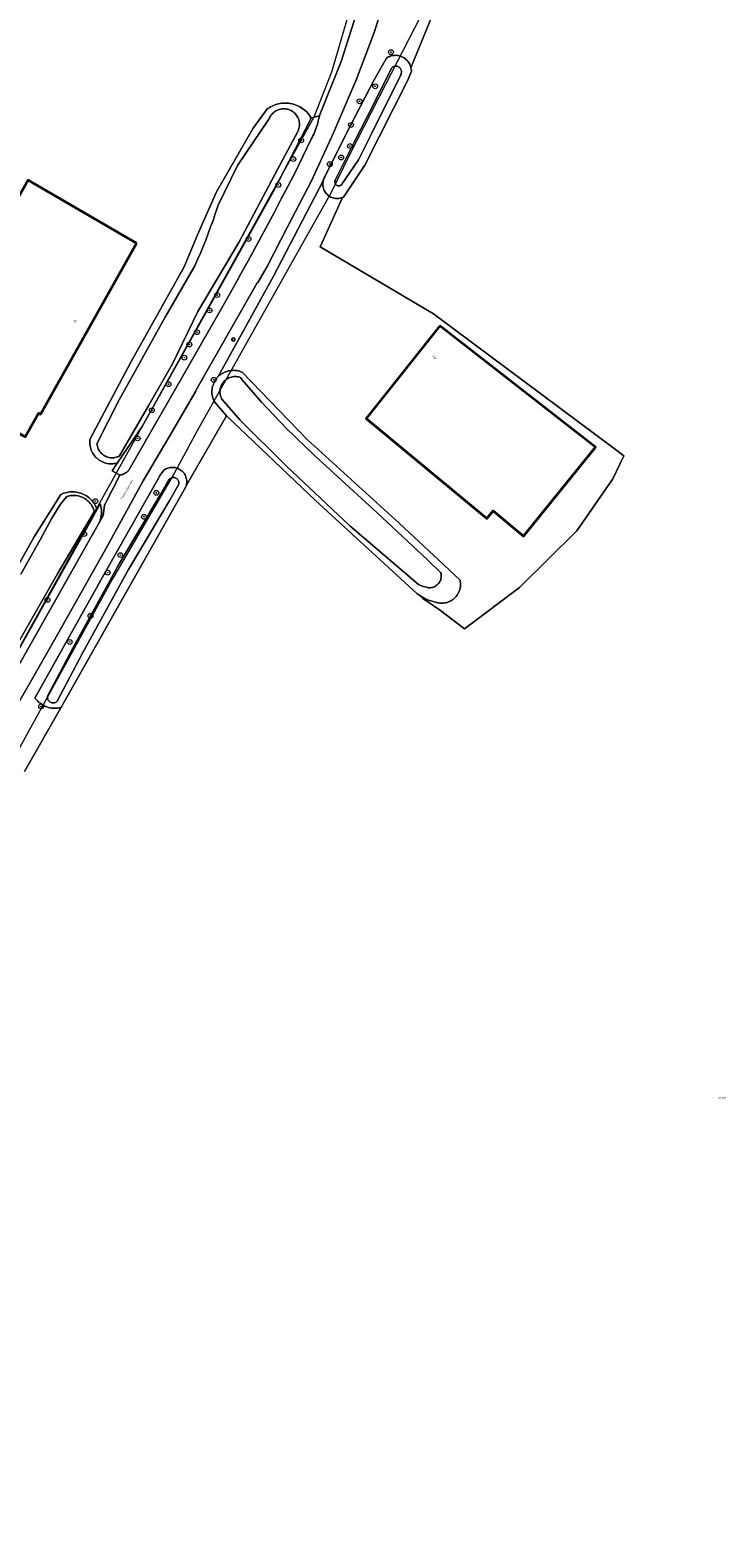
# Model space of a CAD drawing. Header units: metres. Extents: x 250001 to 257773, y 598992 to 609118.
# Tile 228 of 256: x 252258 to 252373, y 602969 to 603218. Entities that reach past the tile are written whole.
import ezdxf
from ezdxf.enums import TextEntityAlignment as Align
from ezdxf.lldxf.tags import DXFTag

# ---------------------------------------------------------------- set-up
doc = ezdxf.new("R2010")
doc.units = ezdxf.units.M
for name, color, linetype, lineweight in [('B-WE-GR-BOOM-S', 252, 'Continuous', 25), ('B-WE-GR-BOUWLAND-GV', 252, 'Continuous', 13), ('B-WE-GR-GROENVOORZIENING-GV', 252, 'Continuous', 18), ('B-WE-KG-GRENS_PERCEEL-G', 150, 'KG-PERCEEL', 18), ('B-WE-KG-GRENS_PERCEEL-S', 150, 'Continuous', 25), ('B-WE-OG-BEBOUWING-GV', 1, 'Continuous', 35), ('B-WE-OG-BEBOUWING-T18', 7, 'Continuous', 18), ('B-WE-OG-TERREIN_ERF-GV', 7, 'Continuous', 18), ('B-WE-OG-TOPOGRAFIE-T18', 2, 'Continuous', 18), ('B-WE-OG-WATER-GV', 252, 'Continuous', 18), ('B-WE-OG-WATER_SLOOT-GV', 252, 'Continuous', 18), ('B-WE-VH-VERHARDING_GESLOTEN-GV', 252, 'Continuous', 18), ('B-WE-VW-VERKEERSTEKEN_BORD-S', 252, 'Continuous', 25), ('B-WE-VW-VERKEERSTEKEN_DRAAGCONSTRUCTIE-S', 252, 'Continuous', 25), ('X-XX-AL-REFERENTIE-G', 7, 'Continuous', 18)]:
    doc.layers.add(name, color=color, linetype=linetype, lineweight=lineweight)
doc.styles.add('NLCS-ISO', font='NLCS-ISO.ttf')
doc.styles.add('NLCS-ISO-ANNOTATIEF-T18', font='NLCS-ISO.ttf', dxfattribs={"height": 1.8})
doc.styles.get("Standard").update_dxf_attribs({"font": 'NLCS-ISO.ttf'})
tags = doc.linetypes.add('KG-PERCEEL', pattern='A,5.5,-2,["P",Standard,S=1.8,R=0,X=-0.5,Y=-0.9],-2,5.5,-2,[5,NLCS.SHX,S=0.75,R=0,X=0,Y=0],-2', length=19).pattern_tags.tags
tags[6] = DXFTag(74, 10)

# ---------------------------------------------------------------- blocks, each defined once
blk = doc.blocks.new('SKG-PERCEELNUMMER-SO')
at = {"style": 'NLCS-ISO', "oblique": 10, "flags": 1}
blk.add_attdef('GEMEENTECODE', text='', height=1.8, dxfattribs=at).set_placement((0, 2.6), align=Align.MIDDLE_CENTER)
at = {"style": 'NLCS-ISO', "oblique": 10}
blk.add_attdef('SECTIE', text='', height=1.8, dxfattribs=at).set_placement((-0.5, 0), align=Align.MIDDLE_RIGHT)
blk.add_attdef('PERCEELNUMMER', text='', height=1.8, dxfattribs=at).set_placement((0.5, 0), align=Align.MIDDLE_LEFT)
blk = doc.blocks.new('BS2021-132-Xref-KAD-20210617')
at = {"layer": 'B-WE-KG-GRENS_PERCEEL-G', "flags": 128}
for points in [[(252337.227, 603274.943), (252332.045, 603260.749), (252329.126, 603252.789), (252322.466, 603230.387), (252323.4, 603221.618), (252316.671, 603208.5), (252310.703, 603196.812), (252307.625, 603190.562), (252285.359, 603151.062), (252281.609, 603144.062), (252271.296, 603126.5), (252256.218, 603099.062), (252253.546, 603094.625), (252250.218, 603089), (252228.75, 603051.375), (252223.046, 603041.25), (252216.156, 603028.937), (252203.484, 603006.125), (252190.562, 602983.125), (252188.078, 602978.312), (252185.515, 602972.687), (252183.453, 602968.25), (252180.796, 602961.5), (252179.781, 602956.375), (252177.406, 602940.687), (252169.093, 602871), (252168.796, 602865.937), (252168.671, 602863.687), (252168.734, 602861.937), (252170.765, 602850.812), (252171.205, 602849.482), (252172.234, 602846.25), (252175.486, 602836.584)], [(252315.558, 603243.759), (252315.246, 603238.606), (252313.953, 603231.946), (252307.697, 603210.564), (252304.734, 603203.062), (252252.747, 603109.473), (252251.605, 603110.186), (252245.375, 603099.431), (252219.73, 603054.072), (252189.171, 603000), (252186.703, 602995.562), (252181.25, 602985.625), (252177.031, 602978.25), (252175.296, 602974.875), (252172.5, 602968.062), (252170.734, 602959.187), (252166.015, 602925.437), (252159.265, 602870.687), (252158.593, 602864.687), (252158.578, 602861.312), (252158.687, 602859.187), (252159.14, 602856.874), (252163.937, 602837.937), (252164.906, 602835.437), (252167, 602828.812), (252168.25, 602819.812), (252168.234, 602813.625), (252166.359, 602805.437), (252161.2, 602789.788)]]:
    blk.add_lwpolyline(points, dxfattribs=at)
at = {"layer": 'B-WE-KG-GRENS_PERCEEL-S', "xscale": 0.2, "yscale": 0.2, "zscale": 0.2}
blk.add_blockref('SKG-PERCEELNUMMER-SO', (252372.413, 603040.364), dxfattribs=at).add_auto_attribs({'PERCEELNUMMER': '87', 'SECTIE': 'M'})
blk = doc.blocks.new('SIE-WEG_VERKEERSBORD-SO')
at = {"color": 0, "linetype": 'ByBlock', "lineweight": 18}
blk.add_lwpolyline([(-1.125, -1.125), (1.125, -1.125), (1.125, 1.125), (-1.125, 1.125)], close=True, dxfattribs=at)
at = {"color": 0, "linetype": 'ByBlock', "lineweight": 18, "style": 'NLCS-ISO'}
blk.add_text('vb', height=1.5, dxfattribs=at).set_placement((0, 0), align=Align.MIDDLE_CENTER)
blk = doc.blocks.new('SIE-WEG_PAAL_VERKEERSBORD-SO')
at = {"color": 0, "linetype": 'ByBlock', "lineweight": 18}
blk.add_circle((0, 0), 1.5, dxfattribs=at)
at = {"color": 0, "linetype": 'ByBlock', "lineweight": 18, "style": 'NLCS-ISO'}
blk.add_text('vb', height=1.5, dxfattribs=at).set_placement((0, 0.1), align=Align.MIDDLE_CENTER)
blk = doc.blocks.new('SGR-BOOM_01-SO')
at = {"linetype": 'ByBlock', "lineweight": 18}
h = blk.add_hatch(color=0, dxfattribs=at)
h.dxf.hatch_style = 1
edge = h.paths.add_edge_path()
edge.add_arc((0, 0), 0.25, 0, 360)
at = {"color": 0, "linetype": 'ByBlock', "lineweight": 18}
for radius in [2, 0.25]:
    blk.add_circle((0, 0), radius, dxfattribs=at)
blk = doc.blocks.new('BS2021-132-Xref-BGT-GRIJS-20210617-aangepast')
at = {"layer": 'B-WE-GR-BOUWLAND-GV', "flags": 128}
blk.add_lwpolyline([(252324.855, 603220.978), (252320.882, 603211.28), (252320.885, 603211.269), (252320.923, 603211.067), (252320.946, 603210.861), (252320.953, 603210.691), (252320.374, 603209.233), (252313.226, 603195.102), (252311.801, 603192.973), (252309.683, 603189.808), (252309.501, 603189.732), (252305.827, 603181.556), (252324.613, 603170.444), (252354.828, 603147.945), (252356.23, 603146.896), (252354.378, 603143.059), (252348.425, 603134.46), (252338.9, 603125.068), (252329.772, 603118.188), (252325.781, 603121.23), (252322.845, 603123.259), (252322.2, 603123.847), (252321.879, 603124.048), (252305.046, 603139.472), (252290.278, 603153.531), (252283.591, 603142.038), (252283.537, 603141.85), (252283.502, 603141.753), (252272.313, 603122.027), (252262.715, 603105.128), (252256.705, 603094.537)], dxfattribs=at)
at = {"layer": 'B-WE-GR-GROENVOORZIENING-GV', "flags": 128}
for points in [[(252256.705, 603094.537), (252262.715, 603105.128), (252262.463, 603105.078), (252262.209, 603105.044), (252261.953, 603105.025), (252261.697, 603105.023), (252261.441, 603105.037), (252261.186, 603105.066), (252260.933, 603105.111), (252260.684, 603105.173), (252260.439, 603105.249), (252260.199, 603105.341), (252259.964, 603105.464), (252259.738, 603105.568), (252259.519, 603105.702), (252259.308, 603105.85), (252259.107, 603106.011), (252258.916, 603106.184), (252258.737, 603106.369), (252258.568, 603106.564), (252258.452, 603106.716), (252270.17, 603127.666), (252279.238, 603143.713), (252279.822, 603144.513), (252279.984, 603144.624), (252280.153, 603144.721), (252280.33, 603144.804), (252280.514, 603144.873), (252280.702, 603144.927), (252280.894, 603144.964), (252281.089, 603144.986), (252281.284, 603144.993), (252281.48, 603144.983), (252281.674, 603144.957), (252281.865, 603144.916), (252282.052, 603144.859), (252282.234, 603144.787), (252282.41, 603144.7), (252282.578, 603144.599), (252282.737, 603144.485), (252282.886, 603144.359), (252283.024, 603144.22), (252283.151, 603144.071), (252283.217, 603143.979), (252283.265, 603143.912), (252283.365, 603143.745), (252283.452, 603143.569), (252283.524, 603143.387), (252283.581, 603143.2), (252283.622, 603143.009), (252283.648, 603142.815), (252283.657, 603142.62), (252283.651, 603142.424), (252283.629, 603142.23), (252283.591, 603142.038), (252290.278, 603153.531), (252288.239, 603155.851), (252288.135, 603156.066), (252288.046, 603156.288), (252287.972, 603156.515), (252287.913, 603156.747), (252287.87, 603156.982), (252287.865, 603157.021), (252287.843, 603157.219), (252287.831, 603157.458), (252287.835, 603157.697), (252287.855, 603157.935), (252287.891, 603158.171), (252287.943, 603158.405), (252288.01, 603158.634), (252288.093, 603158.858), (252288.19, 603159.076), (252288.301, 603159.288), (252288.426, 603159.491), (252288.565, 603159.685), (252288.716, 603159.87), (252288.879, 603160.044), (252294.74, 603170.67), (252298.052, 603176.709), (252306.308, 603192.528), (252306.33, 603192.624), (252306.39, 603192.81), (252306.465, 603192.99), (252306.555, 603193.164), (252306.568, 603193.187), (252309.695, 603199.432), (252310.915, 603201.789), (252314.79, 603209.279), (252316.804, 603212.881), (252316.979, 603212.99), (252317.163, 603213.085), (252317.353, 603213.165), (252317.548, 603213.23), (252317.748, 603213.28), (252317.952, 603213.314), (252318.157, 603213.333), (252318.363, 603213.335), (252318.569, 603213.321), (252318.773, 603213.292), (252318.975, 603213.247), (252319.172, 603213.186), (252319.364, 603213.11), (252319.549, 603213.02), (252319.727, 603212.915), (252319.896, 603212.797), (252320.056, 603212.667), (252320.205, 603212.524), (252320.342, 603212.37), (252320.467, 603212.206), (252320.579, 603212.033), (252320.678, 603211.851), (252320.762, 603211.663), (252320.831, 603211.468), (252320.882, 603211.28), (252324.855, 603220.978)], [(252317.01, 603224.162), (252314.784, 603217.142), (252311.864, 603209.359), (252307.992, 603200.485), (252304.382, 603192.508), (252300.391, 603184.865), (252296.999, 603178.314), (252295.434, 603175.672), (252295.347, 603175.577), (252294.64, 603174.352), (252285.162, 603157.722), (252285.151, 603157.637), (252280.735, 603150.071), (252276.395, 603142.748), (252269.949, 603130.992), (252260.979, 603115.091), (252253.037, 603101.265)], [(252249.203, 603100.642), (252269.171, 603135.92), (252269.263, 603136.169), (252269.339, 603136.424), (252269.4, 603136.682), (252269.446, 603136.944), (252269.476, 603137.209), (252269.49, 603137.474), (252269.487, 603137.74), (252269.469, 603138.005), (252269.435, 603138.269), (252269.385, 603138.53), (252269.319, 603138.788), (252269.28, 603138.917), (252268.76, 603138.046), (252267.718, 603136.095), (252253.976, 603111.6)]]:
    blk.add_lwpolyline(points, dxfattribs=at)
blk.add_lwpolyline([(252305.623, 603203.016), (252305.672, 603203.279), (252304.214, 603202.919), (252304.235, 603202.812), (252298.016, 603190.696), (252286.579, 603170.245), (252276.227, 603151.794), (252272.111, 603145.703), (252271.287, 603144.389), (252272.559, 603143.703), (252272.651, 603143.726), (252272.815, 603143.773), (252272.977, 603143.827), (252273.136, 603143.889), (252273.293, 603143.959), (252273.445, 603144.035), (252273.594, 603144.119), (252273.642, 603144.153), (252273.745, 603144.234), (252273.843, 603144.32), (252273.935, 603144.412), (252274.021, 603144.509), (252274.101, 603144.612), (252280.658, 603156.072), (252290.317, 603172.91), (252290.42, 603173.092), (252291.561, 603175.132), (252292.696, 603177.176), (252293.823, 603179.224), (252294.943, 603181.275), (252296.057, 603183.33), (252297.163, 603185.389), (252298.262, 603187.452), (252299.355, 603189.519), (252300.44, 603191.589), (252301.518, 603193.663), (252304.337, 603199.425), (252304.471, 603199.682), (252304.613, 603199.971), (252304.748, 603200.263), (252304.875, 603200.558), (252304.995, 603200.857), (252305.108, 603201.158), (252305.213, 603201.462), (252305.31, 603201.769), (252305.4, 603202.077), (252305.482, 603202.388), (252305.556, 603202.701)], close=True, dxfattribs=at)
at = {"layer": 'B-WE-OG-BEBOUWING-GV', "flags": 128}
for points in [[(252275.285, 603182.188), (252257.334, 603192.642), (252236.642, 603155.989), (252243.13, 603152.358), (252240.549, 603147.746), (252239.541, 603148.31), (252235.39, 603140.893), (252236.407, 603140.324), (252235.941, 603139.491), (252239.396, 603137.557), (252239.862, 603138.39), (252245.079, 603135.471), (252249.176, 603142.792), (252248.168, 603143.356), (252251.48, 603149.275), (252254.364, 603147.66), (252255.974, 603150.536), (252256.824, 603150.06), (252259.022, 603153.988), (252259.373, 603153.792)], [(252325.664, 603168.443), (252313.46, 603153.07), (252333.479, 603136.482), (252334.547, 603137.771), (252339.58, 603133.6), (252351.543, 603148.358)]]:
    blk.add_lwpolyline(points, close=True, dxfattribs=at)
at = {"layer": 'B-WE-OG-TERREIN_ERF-GV', "flags": 128}
blk.add_lwpolyline([(252252.002, 603122.304), (252258.331, 603133.484), (252262.718, 603140.484), (252262.958, 603140.593), (252263.205, 603140.688), (252263.457, 603140.768), (252263.713, 603140.832), (252263.973, 603140.881), (252264.235, 603140.914), (252264.764, 603140.933), (252265.027, 603140.918), (252265.29, 603140.887), (252265.55, 603140.84), (252265.807, 603140.778), (252266.06, 603140.701), (252266.307, 603140.608), (252266.549, 603140.5), (252266.783, 603140.378), (252267.01, 603140.242), (252267.228, 603140.093), (252267.436, 603139.93), (252267.635, 603139.756), (252267.822, 603139.569), (252267.998, 603139.372), (252268.161, 603139.165), (252268.312, 603138.947), (252268.449, 603138.722), (252268.573, 603138.488), (252268.682, 603138.247), (252268.76, 603138.046), (252269.28, 603138.917), (252269.319, 603138.788), (252269.385, 603138.53), (252269.435, 603138.269), (252269.469, 603138.005), (252269.487, 603137.74), (252269.49, 603137.474), (252269.476, 603137.209), (252269.446, 603136.944), (252269.4, 603136.682), (252269.339, 603136.424), (252269.263, 603136.169), (252269.171, 603135.92), (252269.792, 603137.017), (252269.983, 603138.738), (252272.559, 603143.703), (252271.287, 603144.389), (252272.111, 603145.703), (252271.878, 603145.647), (252271.641, 603145.606), (252271.403, 603145.581), (252271.163, 603145.572), (252270.924, 603145.579), (252270.685, 603145.602), (252270.448, 603145.641), (252270.214, 603145.695), (252269.985, 603145.765), (252269.76, 603145.85), (252269.542, 603145.95), (252269.331, 603146.064), (252269.127, 603146.192), (252268.933, 603146.333), (252268.749, 603146.487), (252268.575, 603146.652), (252268.412, 603146.829), (252268.262, 603147.016), (252268.124, 603147.213), (252268, 603147.418), (252267.889, 603147.632), (252267.793, 603147.852), (252267.712, 603148.078), (252267.646, 603148.308), (252267.596, 603148.543), (252267.562, 603148.78), (252267.543, 603149.019), (252267.54, 603149.259), (252267.553, 603149.499), (252267.563, 603149.596), (252274.387, 603162.456), (252283.202, 603178.271), (252285.414, 603183.587), (252288.575, 603190.674), (252294.678, 603201.264), (252297.076, 603204.491), (252297.313, 603204.648), (252297.558, 603204.792), (252297.81, 603204.922), (252298.069, 603205.037), (252298.334, 603205.138), (252298.605, 603205.223), (252298.88, 603205.294), (252299.158, 603205.349), (252299.439, 603205.388), (252300.005, 603205.42), (252300.288, 603205.411), (252300.571, 603205.387), (252300.851, 603205.348), (252301.129, 603205.292), (252301.402, 603205.221), (252301.672, 603205.135), (252301.936, 603205.034), (252302.193, 603204.918), (252302.444, 603204.788), (252302.687, 603204.644), (252302.921, 603204.487), (252303.146, 603204.317), (252303.361, 603204.134), (252303.564, 603203.94), (252303.757, 603203.734), (252303.937, 603203.518), (252304.105, 603203.292), (252304.176, 603203.115), (252304.214, 603202.919), (252305.672, 603203.279), (252305.716, 603203.371), (252309.304, 603212.287), (252311.843, 603220.262)], dxfattribs=at)
for points in [[(252259.373, 603153.792), (252259.022, 603153.988), (252256.824, 603150.06), (252255.974, 603150.536), (252254.364, 603147.66), (252251.48, 603149.275), (252248.168, 603143.356), (252249.176, 603142.792), (252245.079, 603135.471), (252239.862, 603138.39), (252239.396, 603137.557), (252235.941, 603139.491), (252236.407, 603140.324), (252235.39, 603140.893), (252239.541, 603148.31), (252240.549, 603147.746), (252243.13, 603152.358), (252236.642, 603155.989), (252257.334, 603192.642), (252275.285, 603182.188)], [(252308.341, 603189.602), (252308.148, 603189.635), (252307.957, 603189.684), (252307.772, 603189.749), (252307.592, 603189.828), (252307.419, 603189.921), (252307.255, 603190.028), (252307.1, 603190.148), (252306.955, 603190.28), (252306.821, 603190.424), (252306.7, 603190.577), (252306.591, 603190.74), (252306.496, 603190.911), (252306.416, 603191.09), (252306.35, 603191.274), (252306.3, 603191.463), (252306.265, 603191.655), (252306.246, 603191.85), (252306.243, 603192.045), (252306.256, 603192.24), (252306.285, 603192.433), (252306.308, 603192.528), (252298.052, 603176.709), (252294.74, 603170.67), (252288.879, 603160.044), (252289.053, 603160.207), (252289.238, 603160.358), (252289.433, 603160.496), (252289.636, 603160.621), (252289.847, 603160.732), (252290.065, 603160.828), (252290.289, 603160.909), (252290.518, 603160.976), (252290.751, 603161.027), (252290.986, 603161.062), (252291.224, 603161.081), (252291.462, 603161.084), (252291.7, 603161.071), (252291.936, 603161.042), (252292.17, 603160.998), (252292.401, 603160.938), (252292.627, 603160.862), (252292.847, 603160.772), (252292.873, 603160.76), (252303.657, 603149.6), (252318.859, 603135.782), (252326.401, 603128.755), (252329.035, 603126.281), (252329.076, 603126.061), (252329.102, 603125.839), (252329.112, 603125.615), (252329.083, 603125.169), (252329.045, 603124.949), (252328.992, 603124.732), (252328.922, 603124.519), (252328.74, 603124.111), (252328.627, 603123.918), (252328.501, 603123.733), (252328.362, 603123.558), (252328.211, 603123.393), (252328.049, 603123.24), (252327.876, 603123.098), (252327.693, 603122.97), (252327.501, 603122.855), (252327.302, 603122.753), (252327.097, 603122.666), (252326.885, 603122.595), (252326.669, 603122.538), (252326.45, 603122.497), (252326.228, 603122.472), (252326.005, 603122.463), (252325.781, 603122.47), (252325.559, 603122.493), (252325.339, 603122.532), (252325.123, 603122.586), (252323.625, 603122.991), (252323.461, 603123.057), (252322.2, 603123.847), (252322.845, 603123.259), (252325.781, 603121.23), (252329.772, 603118.188), (252338.9, 603125.068), (252348.425, 603134.46), (252354.378, 603143.059), (252356.23, 603146.896), (252354.828, 603147.945), (252324.613, 603170.444), (252305.827, 603181.556), (252309.501, 603189.732), (252309.315, 603189.671), (252309.124, 603189.626), (252308.929, 603189.596), (252308.733, 603189.582)], [(252325.664, 603168.443), (252351.543, 603148.358), (252339.58, 603133.6), (252334.547, 603137.771), (252333.479, 603136.482), (252313.46, 603153.07)]]:
    blk.add_lwpolyline(points, close=True, dxfattribs=at)
at = {"layer": 'B-WE-OG-WATER-GV', "flags": 128}
for points in [[(252300.014, 603204.457), (252299.811, 603204.469), (252299.607, 603204.464), (252299.404, 603204.444), (252299.203, 603204.408), (252299.006, 603204.357), (252298.814, 603204.29), (252298.627, 603204.208), (252298.447, 603204.112), (252298.276, 603204.002), (252298.113, 603203.878), (252297.961, 603203.743), (252297.819, 603203.596), (252297.69, 603203.438), (252297.574, 603203.271), (252297.471, 603203.095), (252297.382, 603202.912), (252297.307, 603202.722), (252292.105, 603195.085), (252288.807, 603188.36), (252288.745, 603188.163), (252288.386, 603187.057), (252288.011, 603185.957), (252287.622, 603184.861), (252287.217, 603183.772), (252286.798, 603182.687), (252286.363, 603181.609), (252285.914, 603180.537), (252285.45, 603179.471), (252284.972, 603178.411), (252280.044, 603169.913), (252272.45, 603156.188), (252268.745, 603148.918), (252268.746, 603148.9), (252268.77, 603148.7), (252268.809, 603148.503), (252268.864, 603148.31), (252268.935, 603148.121), (252269.02, 603147.939), (252269.119, 603147.764), (252269.232, 603147.598), (252269.358, 603147.441), (252269.495, 603147.294), (252269.644, 603147.159), (252269.804, 603147.036), (252269.972, 603146.927), (252270.149, 603146.831), (252270.332, 603146.749), (252270.522, 603146.682), (252270.716, 603146.631), (252270.914, 603146.595), (252271.114, 603146.575), (252271.315, 603146.571), (252271.516, 603146.583), (252271.715, 603146.611), (252271.912, 603146.654), (252272.104, 603146.713), (252272.291, 603146.787), (252272.471, 603146.876), (252277.354, 603155.284), (252281.287, 603162.146), (252285.488, 603170.825), (252292.316, 603182.278), (252298.281, 603193.593), (252302.078, 603200.69), (252302.146, 603200.836), (252302.22, 603201.026), (252302.279, 603201.221), (252302.322, 603201.42), (252302.349, 603201.622), (252302.361, 603201.826), (252302.356, 603202.03), (252302.336, 603202.233), (252302.3, 603202.433), (252302.248, 603202.63), (252302.181, 603202.823), (252302.098, 603203.009), (252302.002, 603203.189), (252301.892, 603203.36), (252301.768, 603203.523), (252301.633, 603203.675), (252301.485, 603203.816), (252301.328, 603203.945), (252301.16, 603204.061), (252300.984, 603204.164), (252300.801, 603204.253), (252300.611, 603204.327), (252300.416, 603204.386), (252300.216, 603204.429)], [(252291.871, 603160.04), (252291.671, 603160.047), (252291.47, 603160.038), (252291.271, 603160.013), (252291.075, 603159.972), (252290.883, 603159.916), (252290.696, 603159.845), (252290.514, 603159.759), (252290.341, 603159.658), (252290.176, 603159.545), (252290.02, 603159.418), (252289.875, 603159.28), (252289.742, 603159.13), (252289.621, 603158.97), (252289.513, 603158.801), (252289.419, 603158.624), (252289.339, 603158.44), (252289.275, 603158.251), (252289.225, 603158.056), (252289.192, 603157.859), (252289.174, 603157.659), (252289.172, 603157.459), (252289.186, 603157.259), (252289.216, 603157.06), (252289.261, 603156.865), (252289.322, 603156.674), (252289.398, 603156.489), (252289.489, 603156.31), (252292.514, 603152.794), (252300.157, 603145.229), (252310.725, 603135.282), (252322.153, 603125.569), (252322.746, 603125.301), (252323.701, 603125.036), (252323.738, 603125.032), (252323.915, 603125.019), (252324.092, 603125.023), (252324.268, 603125.043), (252324.442, 603125.078), (252324.611, 603125.129), (252324.775, 603125.195), (252324.933, 603125.276), (252325.083, 603125.371), (252325.223, 603125.478), (252325.354, 603125.598), (252325.472, 603125.729), (252325.579, 603125.871), (252325.672, 603126.021), (252325.752, 603126.179), (252325.817, 603126.344), (252325.867, 603126.514), (252325.901, 603126.688), (252325.919, 603126.864), (252325.922, 603127.041), (252325.908, 603127.217), (252325.879, 603127.392), (252325.812, 603127.547), (252323.707, 603129.618), (252315.29, 603137.449), (252304.816, 603146.988), (252300.24, 603151.445), (252296.073, 603155.815), (252292.865, 603159.512), (252292.593, 603159.876), (252292.46, 603159.924), (252292.267, 603159.978), (252292.07, 603160.017)]]:
    blk.add_lwpolyline(points, close=True, dxfattribs=at)
blk.add_lwpolyline([(252253.071, 603111.368), (252262.203, 603127.32), (252268.307, 603137.727), (252268.304, 603137.738), (252268.228, 603137.967), (252268.137, 603138.19), (252268.032, 603138.406), (252267.912, 603138.615), (252267.779, 603138.816), (252267.633, 603139.008), (252267.474, 603139.189), (252267.304, 603139.359), (252267.123, 603139.518), (252266.931, 603139.665), (252266.731, 603139.798), (252266.522, 603139.918), (252266.305, 603140.023), (252266.082, 603140.115), (252265.854, 603140.191), (252265.62, 603140.251), (252265.384, 603140.297), (252265.144, 603140.326), (252264.904, 603140.339), (252264.663, 603140.337), (252264.423, 603140.318), (252264.184, 603140.284), (252263.949, 603140.234), (252263.717, 603140.168), (252262.676, 603138.895), (252261.274, 603136.577), (252259.33, 603132.987), (252256.076, 603127.26)], dxfattribs=at)
at = {"layer": 'B-WE-OG-WATER_SLOOT-GV', "flags": 128}
for points in [[(252320.762, 603211.663), (252320.678, 603211.851), (252320.579, 603212.033), (252320.467, 603212.206), (252320.342, 603212.37), (252320.205, 603212.524), (252320.056, 603212.667), (252319.896, 603212.797), (252319.727, 603212.915), (252319.549, 603213.02), (252319.364, 603213.11), (252319.172, 603213.186), (252318.975, 603213.247), (252318.773, 603213.292), (252318.569, 603213.321), (252318.363, 603213.335), (252318.157, 603213.333), (252317.952, 603213.314), (252317.748, 603213.28), (252317.548, 603213.23), (252317.353, 603213.165), (252317.163, 603213.085), (252316.979, 603212.99), (252316.804, 603212.881), (252314.79, 603209.279), (252310.915, 603201.789), (252309.695, 603199.432), (252306.568, 603193.187), (252306.555, 603193.164), (252306.465, 603192.99), (252306.39, 603192.81), (252306.33, 603192.624), (252306.308, 603192.528), (252306.285, 603192.433), (252306.256, 603192.24), (252306.243, 603192.045), (252306.246, 603191.85), (252306.265, 603191.655), (252306.3, 603191.463), (252306.35, 603191.274), (252306.416, 603191.09), (252306.496, 603190.911), (252306.591, 603190.74), (252306.7, 603190.577), (252306.821, 603190.424), (252306.955, 603190.28), (252307.1, 603190.148), (252307.255, 603190.028), (252307.419, 603189.921), (252307.592, 603189.828), (252307.772, 603189.749), (252307.957, 603189.684), (252308.148, 603189.635), (252308.341, 603189.602), (252308.733, 603189.582), (252308.929, 603189.596), (252309.124, 603189.626), (252309.315, 603189.671), (252309.501, 603189.732), (252309.683, 603189.808), (252311.801, 603192.973), (252313.226, 603195.102), (252320.374, 603209.233), (252320.953, 603210.691), (252320.946, 603210.861), (252320.923, 603211.067), (252320.885, 603211.269), (252320.882, 603211.28), (252320.831, 603211.468)], [(252318.465, 603211.532), (252318.586, 603211.51), (252318.703, 603211.473), (252318.815, 603211.42), (252318.919, 603211.354), (252319.013, 603211.275), (252319.096, 603211.184), (252319.167, 603211.083), (252319.224, 603210.974), (252319.266, 603210.858), (252319.293, 603210.738), (252319.305, 603210.616), (252319.3, 603210.493), (252319.28, 603210.371), (252319.244, 603210.253), (252319.231, 603210.223), (252314.318, 603200.309), (252312.175, 603195.979), (252309.303, 603191.825), (252309.219, 603191.767), (252309.127, 603191.723), (252309.029, 603191.693), (252308.927, 603191.679), (252308.825, 603191.682), (252308.725, 603191.7), (252308.628, 603191.733), (252308.538, 603191.781), (252308.456, 603191.843), (252308.385, 603191.917), (252308.326, 603192), (252308.282, 603192.092), (252308.252, 603192.19), (252308.237, 603192.291), (252308.239, 603192.394), (252308.256, 603192.494), (252308.289, 603192.591), (252308.298, 603192.611), (252311.558, 603199.175), (252313.57, 603203.004), (252317.679, 603211.254), (252317.771, 603211.336), (252317.873, 603211.406), (252317.983, 603211.462), (252318.099, 603211.503), (252318.219, 603211.528), (252318.342, 603211.538)], [(252319.231, 603210.223), (252319.244, 603210.253), (252319.28, 603210.371), (252319.3, 603210.493), (252319.305, 603210.616), (252319.293, 603210.738), (252319.266, 603210.858), (252319.224, 603210.974), (252319.167, 603211.083), (252319.096, 603211.184), (252319.013, 603211.275), (252318.919, 603211.354), (252318.815, 603211.42), (252318.703, 603211.473), (252318.586, 603211.51), (252318.465, 603211.532), (252318.342, 603211.538), (252318.219, 603211.528), (252318.099, 603211.503), (252317.983, 603211.462), (252317.873, 603211.406), (252317.771, 603211.336), (252317.679, 603211.254), (252313.57, 603203.004), (252311.558, 603199.175), (252308.298, 603192.611), (252308.289, 603192.591), (252308.256, 603192.494), (252308.239, 603192.394), (252308.237, 603192.291), (252308.252, 603192.19), (252308.282, 603192.092), (252308.326, 603192), (252308.385, 603191.917), (252308.456, 603191.843), (252308.538, 603191.781), (252308.628, 603191.733), (252308.725, 603191.7), (252308.825, 603191.682), (252308.927, 603191.679), (252309.029, 603191.693), (252309.127, 603191.723), (252309.219, 603191.767), (252309.303, 603191.825), (252312.175, 603195.979), (252314.318, 603200.309)], [(252300.288, 603205.411), (252300.005, 603205.42), (252299.439, 603205.388), (252299.158, 603205.349), (252298.88, 603205.294), (252298.605, 603205.223), (252298.334, 603205.138), (252298.069, 603205.037), (252297.81, 603204.922), (252297.558, 603204.792), (252297.313, 603204.648), (252297.076, 603204.491), (252294.678, 603201.264), (252288.575, 603190.674), (252285.414, 603183.587), (252283.202, 603178.271), (252274.387, 603162.456), (252267.563, 603149.596), (252267.553, 603149.499), (252267.54, 603149.259), (252267.543, 603149.019), (252267.562, 603148.78), (252267.596, 603148.543), (252267.646, 603148.308), (252267.712, 603148.078), (252267.793, 603147.852), (252267.889, 603147.632), (252268, 603147.418), (252268.124, 603147.213), (252268.262, 603147.016), (252268.412, 603146.829), (252268.575, 603146.652), (252268.749, 603146.487), (252268.933, 603146.333), (252269.127, 603146.192), (252269.331, 603146.064), (252269.542, 603145.95), (252269.76, 603145.85), (252269.985, 603145.765), (252270.214, 603145.695), (252270.448, 603145.641), (252270.685, 603145.602), (252270.924, 603145.579), (252271.163, 603145.572), (252271.403, 603145.581), (252271.641, 603145.606), (252271.878, 603145.647), (252272.111, 603145.703), (252276.227, 603151.794), (252286.579, 603170.245), (252298.016, 603190.696), (252304.235, 603202.812), (252304.214, 603202.919), (252304.176, 603203.115), (252304.105, 603203.292), (252303.937, 603203.518), (252303.757, 603203.734), (252303.564, 603203.94), (252303.361, 603204.134), (252303.146, 603204.317), (252302.921, 603204.487), (252302.687, 603204.644), (252302.444, 603204.788), (252302.193, 603204.918), (252301.936, 603205.034), (252301.672, 603205.135), (252301.402, 603205.221), (252301.129, 603205.292), (252300.851, 603205.348), (252300.571, 603205.387)], [(252299.607, 603204.464), (252299.811, 603204.469), (252300.014, 603204.457), (252300.216, 603204.429), (252300.416, 603204.386), (252300.611, 603204.327), (252300.801, 603204.253), (252300.984, 603204.164), (252301.16, 603204.061), (252301.328, 603203.945), (252301.485, 603203.816), (252301.633, 603203.675), (252301.768, 603203.523), (252301.892, 603203.36), (252302.002, 603203.189), (252302.098, 603203.009), (252302.181, 603202.823), (252302.248, 603202.63), (252302.3, 603202.433), (252302.336, 603202.233), (252302.356, 603202.03), (252302.361, 603201.826), (252302.349, 603201.622), (252302.322, 603201.42), (252302.279, 603201.221), (252302.22, 603201.026), (252302.146, 603200.836), (252302.078, 603200.69), (252298.281, 603193.593), (252292.316, 603182.278), (252285.488, 603170.825), (252281.287, 603162.146), (252277.354, 603155.284), (252272.471, 603146.876), (252272.291, 603146.787), (252272.104, 603146.713), (252271.912, 603146.654), (252271.715, 603146.611), (252271.516, 603146.583), (252271.315, 603146.571), (252271.114, 603146.575), (252270.914, 603146.595), (252270.716, 603146.631), (252270.522, 603146.682), (252270.332, 603146.749), (252270.149, 603146.831), (252269.972, 603146.927), (252269.804, 603147.036), (252269.644, 603147.159), (252269.495, 603147.294), (252269.358, 603147.441), (252269.232, 603147.598), (252269.119, 603147.764), (252269.02, 603147.939), (252268.935, 603148.121), (252268.864, 603148.31), (252268.809, 603148.503), (252268.77, 603148.7), (252268.746, 603148.9), (252268.745, 603148.918), (252272.45, 603156.188), (252280.044, 603169.913), (252284.972, 603178.411), (252285.45, 603179.471), (252285.914, 603180.537), (252286.363, 603181.609), (252286.798, 603182.687), (252287.217, 603183.772), (252287.622, 603184.861), (252288.011, 603185.957), (252288.386, 603187.057), (252288.745, 603188.163), (252288.807, 603188.36), (252292.105, 603195.085), (252297.307, 603202.722), (252297.382, 603202.912), (252297.471, 603203.095), (252297.574, 603203.271), (252297.69, 603203.438), (252297.819, 603203.596), (252297.961, 603203.743), (252298.113, 603203.878), (252298.276, 603204.002), (252298.447, 603204.112), (252298.627, 603204.208), (252298.814, 603204.29), (252299.006, 603204.357), (252299.203, 603204.408), (252299.404, 603204.444)], [(252291.7, 603161.071), (252291.462, 603161.084), (252291.224, 603161.081), (252290.986, 603161.062), (252290.751, 603161.027), (252290.518, 603160.976), (252290.289, 603160.909), (252290.065, 603160.828), (252289.847, 603160.732), (252289.636, 603160.621), (252289.433, 603160.496), (252289.238, 603160.358), (252289.053, 603160.207), (252288.879, 603160.044), (252288.716, 603159.87), (252288.565, 603159.685), (252288.426, 603159.491), (252288.301, 603159.288), (252288.19, 603159.076), (252288.093, 603158.858), (252288.01, 603158.634), (252287.943, 603158.405), (252287.891, 603158.171), (252287.855, 603157.935), (252287.835, 603157.697), (252287.831, 603157.458), (252287.843, 603157.219), (252287.865, 603157.021), (252287.87, 603156.982), (252287.913, 603156.747), (252287.972, 603156.515), (252288.046, 603156.288), (252288.135, 603156.066), (252288.239, 603155.851), (252290.278, 603153.531), (252305.046, 603139.472), (252321.879, 603124.048), (252322.2, 603123.847), (252323.461, 603123.057), (252323.625, 603122.991), (252325.123, 603122.586), (252325.339, 603122.532), (252325.559, 603122.493), (252325.781, 603122.47), (252326.005, 603122.463), (252326.228, 603122.472), (252326.45, 603122.497), (252326.669, 603122.538), (252326.885, 603122.595), (252327.097, 603122.666), (252327.302, 603122.753), (252327.501, 603122.855), (252327.693, 603122.97), (252327.876, 603123.098), (252328.049, 603123.24), (252328.211, 603123.393), (252328.362, 603123.558), (252328.501, 603123.733), (252328.627, 603123.918), (252328.74, 603124.111), (252328.922, 603124.519), (252328.992, 603124.732), (252329.045, 603124.949), (252329.083, 603125.169), (252329.112, 603125.615), (252329.102, 603125.839), (252329.076, 603126.061), (252329.035, 603126.281), (252326.401, 603128.755), (252318.859, 603135.782), (252303.657, 603149.6), (252292.873, 603160.76), (252292.847, 603160.772), (252292.627, 603160.862), (252292.401, 603160.938), (252292.17, 603160.998), (252291.936, 603161.042)], [(252291.47, 603160.038), (252291.671, 603160.047), (252291.871, 603160.04), (252292.07, 603160.017), (252292.267, 603159.978), (252292.46, 603159.924), (252292.593, 603159.876), (252292.865, 603159.512), (252296.073, 603155.815), (252300.24, 603151.445), (252304.816, 603146.988), (252315.29, 603137.449), (252323.707, 603129.618), (252325.812, 603127.547), (252325.879, 603127.392), (252325.908, 603127.217), (252325.922, 603127.041), (252325.919, 603126.864), (252325.901, 603126.688), (252325.867, 603126.514), (252325.817, 603126.344), (252325.752, 603126.179), (252325.672, 603126.021), (252325.579, 603125.871), (252325.472, 603125.729), (252325.354, 603125.598), (252325.223, 603125.478), (252325.083, 603125.371), (252324.933, 603125.276), (252324.775, 603125.195), (252324.611, 603125.129), (252324.442, 603125.078), (252324.268, 603125.043), (252324.092, 603125.023), (252323.915, 603125.019), (252323.738, 603125.032), (252323.701, 603125.036), (252322.746, 603125.301), (252322.153, 603125.569), (252310.725, 603135.282), (252300.157, 603145.229), (252292.514, 603152.794), (252289.489, 603156.31), (252289.398, 603156.489), (252289.322, 603156.674), (252289.261, 603156.865), (252289.216, 603157.06), (252289.186, 603157.259), (252289.172, 603157.459), (252289.174, 603157.659), (252289.192, 603157.859), (252289.225, 603158.056), (252289.275, 603158.251), (252289.339, 603158.44), (252289.419, 603158.624), (252289.513, 603158.801), (252289.621, 603158.97), (252289.742, 603159.13), (252289.875, 603159.28), (252290.02, 603159.418), (252290.176, 603159.545), (252290.341, 603159.658), (252290.514, 603159.759), (252290.696, 603159.845), (252290.883, 603159.916), (252291.075, 603159.972), (252291.271, 603160.013)], [(252281.48, 603144.983), (252281.284, 603144.993), (252281.089, 603144.986), (252280.894, 603144.964), (252280.702, 603144.927), (252280.514, 603144.873), (252280.33, 603144.804), (252280.153, 603144.721), (252279.984, 603144.624), (252279.822, 603144.513), (252279.238, 603143.713), (252270.17, 603127.666), (252258.452, 603106.716), (252258.568, 603106.564), (252258.737, 603106.369), (252258.916, 603106.184), (252259.107, 603106.011), (252259.308, 603105.85), (252259.519, 603105.702), (252259.738, 603105.568), (252259.964, 603105.464), (252260.199, 603105.341), (252260.439, 603105.249), (252260.684, 603105.173), (252260.933, 603105.111), (252261.186, 603105.066), (252261.441, 603105.037), (252261.697, 603105.023), (252261.953, 603105.025), (252262.209, 603105.044), (252262.463, 603105.078), (252262.715, 603105.128), (252272.313, 603122.027), (252283.502, 603141.753), (252283.537, 603141.85), (252283.591, 603142.038), (252283.629, 603142.23), (252283.651, 603142.424), (252283.657, 603142.62), (252283.648, 603142.815), (252283.622, 603143.009), (252283.581, 603143.2), (252283.524, 603143.387), (252283.452, 603143.569), (252283.365, 603143.745), (252283.265, 603143.912), (252283.217, 603143.979), (252283.151, 603144.071), (252283.024, 603144.22), (252282.886, 603144.359), (252282.737, 603144.485), (252282.578, 603144.599), (252282.41, 603144.7), (252282.234, 603144.787), (252282.052, 603144.859), (252281.865, 603144.916), (252281.674, 603144.957)], [(252281.257, 603143.296), (252281.378, 603143.309), (252281.499, 603143.307), (252281.619, 603143.289), (252281.735, 603143.255), (252281.846, 603143.207), (252281.95, 603143.144), (252282.044, 603143.067), (252282.128, 603142.98), (252282.199, 603142.882), (252282.257, 603142.775), (252282.3, 603142.662), (252282.328, 603142.544), (252282.34, 603142.423), (252282.336, 603142.302), (252282.317, 603142.183), (252282.293, 603142.1), (252280.887, 603139.684), (252273.98, 603128.067), (252266.372, 603114.274), (252262.132, 603106.202), (252262.041, 603106.12), (252261.94, 603106.051), (252261.831, 603105.995), (252261.715, 603105.955), (252261.595, 603105.929), (252261.473, 603105.92), (252261.351, 603105.926), (252261.23, 603105.949), (252261.113, 603105.986), (252261.003, 603106.039), (252260.9, 603106.106), (252260.807, 603106.185), (252260.725, 603106.276), (252260.655, 603106.377), (252260.599, 603106.486), (252260.558, 603106.601), (252260.532, 603106.721), (252260.522, 603106.843), (252260.528, 603106.966), (252260.539, 603107.039), (252264.787, 603115.127), (252272.418, 603128.962), (252279.336, 603140.597), (252280.738, 603143.005), (252280.824, 603143.09), (252280.921, 603143.163), (252281.027, 603143.222), (252281.14, 603143.266)], [(252273.98, 603128.067), (252280.887, 603139.684), (252282.293, 603142.1), (252282.317, 603142.183), (252282.336, 603142.302), (252282.34, 603142.423), (252282.328, 603142.544), (252282.3, 603142.662), (252282.257, 603142.775), (252282.199, 603142.882), (252282.128, 603142.98), (252282.044, 603143.067), (252281.95, 603143.144), (252281.846, 603143.207), (252281.735, 603143.255), (252281.619, 603143.289), (252281.499, 603143.307), (252281.378, 603143.309), (252281.257, 603143.296), (252281.14, 603143.266), (252281.027, 603143.222), (252280.921, 603143.163), (252280.824, 603143.09), (252280.738, 603143.005), (252279.336, 603140.597), (252272.418, 603128.962), (252264.787, 603115.127), (252260.539, 603107.039), (252260.528, 603106.966), (252260.522, 603106.843), (252260.532, 603106.721), (252260.558, 603106.601), (252260.599, 603106.486), (252260.655, 603106.377), (252260.725, 603106.276), (252260.807, 603106.185), (252260.9, 603106.106), (252261.003, 603106.039), (252261.113, 603105.986), (252261.23, 603105.949), (252261.351, 603105.926), (252261.473, 603105.92), (252261.595, 603105.929), (252261.715, 603105.955), (252261.831, 603105.995), (252261.94, 603106.051), (252262.041, 603106.12), (252262.132, 603106.202), (252266.372, 603114.274)]]:
    blk.add_lwpolyline(points, close=True, dxfattribs=at)
for points in [[(252253.976, 603111.6), (252267.718, 603136.095), (252268.76, 603138.046), (252268.682, 603138.247), (252268.573, 603138.488), (252268.449, 603138.722), (252268.312, 603138.947), (252268.161, 603139.165), (252267.998, 603139.372), (252267.822, 603139.569), (252267.635, 603139.756), (252267.436, 603139.93), (252267.228, 603140.093), (252267.01, 603140.242), (252266.783, 603140.378), (252266.549, 603140.5), (252266.307, 603140.608), (252266.06, 603140.701), (252265.807, 603140.778), (252265.55, 603140.84), (252265.29, 603140.887), (252265.027, 603140.918), (252264.764, 603140.933), (252264.235, 603140.914), (252263.973, 603140.881), (252263.713, 603140.832), (252263.457, 603140.768), (252263.205, 603140.688), (252262.958, 603140.593), (252262.718, 603140.484), (252258.331, 603133.484), (252252.002, 603122.304)], [(252256.076, 603127.26), (252259.33, 603132.987), (252261.274, 603136.577), (252262.676, 603138.895), (252263.717, 603140.168), (252263.949, 603140.234), (252264.184, 603140.284), (252264.423, 603140.318), (252264.663, 603140.337), (252264.904, 603140.339), (252265.144, 603140.326), (252265.384, 603140.297), (252265.62, 603140.251), (252265.854, 603140.191), (252266.082, 603140.115), (252266.305, 603140.023), (252266.522, 603139.918), (252266.731, 603139.798), (252266.931, 603139.665), (252267.123, 603139.518), (252267.304, 603139.359), (252267.474, 603139.189), (252267.633, 603139.008), (252267.779, 603138.816), (252267.912, 603138.615), (252268.032, 603138.406), (252268.137, 603138.19), (252268.228, 603137.967), (252268.304, 603137.738), (252268.307, 603137.727), (252262.203, 603127.32), (252253.071, 603111.368)]]:
    blk.add_lwpolyline(points, dxfattribs=at)
at = {"layer": 'B-WE-VH-VERHARDING_GESLOTEN-GV', "flags": 128}
for points in [[(252253.037, 603101.265), (252260.979, 603115.091), (252269.949, 603130.992), (252276.395, 603142.748), (252280.735, 603150.071), (252285.151, 603157.637), (252285.162, 603157.722), (252294.64, 603174.352), (252295.347, 603175.577), (252295.434, 603175.672), (252296.999, 603178.314), (252300.391, 603184.865), (252304.382, 603192.508), (252307.992, 603200.485), (252311.864, 603209.359), (252314.784, 603217.142), (252317.01, 603224.162)], [(252311.843, 603220.262), (252309.304, 603212.287), (252305.716, 603203.371), (252305.672, 603203.279), (252305.623, 603203.016), (252305.556, 603202.701), (252305.482, 603202.388), (252305.4, 603202.077), (252305.31, 603201.769), (252305.213, 603201.462), (252305.108, 603201.158), (252304.995, 603200.857), (252304.875, 603200.558), (252304.748, 603200.263), (252304.613, 603199.971), (252304.471, 603199.682), (252304.337, 603199.425), (252301.518, 603193.663), (252300.44, 603191.589), (252299.355, 603189.519), (252298.262, 603187.452), (252297.163, 603185.389), (252296.057, 603183.33), (252294.943, 603181.275), (252293.823, 603179.224), (252292.696, 603177.176), (252291.561, 603175.132), (252290.42, 603173.092), (252290.317, 603172.91), (252280.658, 603156.072), (252274.101, 603144.612), (252274.021, 603144.509), (252273.935, 603144.412), (252273.843, 603144.32), (252273.745, 603144.234), (252273.642, 603144.153), (252273.594, 603144.119), (252273.445, 603144.035), (252273.293, 603143.959), (252273.136, 603143.889), (252272.977, 603143.827), (252272.815, 603143.773), (252272.651, 603143.726), (252272.559, 603143.703), (252269.983, 603138.738), (252269.792, 603137.017), (252269.171, 603135.92), (252249.203, 603100.642)]]:
    blk.add_lwpolyline(points, dxfattribs=at)
at = {"layer": 'B-WE-GR-BOOM-S', "xscale": 0.2, "yscale": 0.2, "zscale": 0.2}
for p in [(252317.555, 603213.861), (252314.943, 603208.201), (252312.343, 603205.715), (252310.915, 603201.789), (252302.644, 603199.221), (252310.759, 603198.285), (252301.353, 603196.128), (252309.296, 603196.383), (252307.411, 603195.28), (252298.858, 603191.823), (252293.917, 603182.88), (252288.695, 603173.564), (252287.436, 603171.019), (252285.355, 603167.401), (252284.076, 603165.356), (252283.248, 603163.188), (252280.619, 603158.797), (252288.131, 603159.516), (252277.855, 603154.466), (252275.496, 603149.789), (252268.462, 603139.39), (252278.61, 603140.762), (252276.552, 603136.777), (252266.614, 603133.922), (252272.635, 603130.435), (252270.526, 603127.517), (252260.524, 603123.002), (252267.664, 603120.372), (252264.22, 603116.029), (252259.478, 603105.341)]:
    blk.add_blockref('SGR-BOOM_01-SO', p, dxfattribs=at)
at = {"layer": 'B-WE-VW-VERKEERSTEKEN_BORD-S', "xscale": 0.2, "yscale": 0.2, "zscale": 0.2}
blk.add_blockref('SIE-WEG_VERKEERSBORD-SO', (252291.394, 603166.181), dxfattribs=at)
at = {"layer": 'B-WE-VW-VERKEERSTEKEN_DRAAGCONSTRUCTIE-S', "xscale": 0.2, "yscale": 0.2, "zscale": 0.2}
blk.add_blockref('SIE-WEG_PAAL_VERKEERSBORD-SO', (252291.394, 603166.181), dxfattribs=at)
at = {"layer": 'B-WE-OG-BEBOUWING-T18', "style": 'NLCS-ISO-ANNOTATIEF-T18'}
for s, rotation, p in [('15', 330.8, (252265.148, 603169.212)), ('15a', 321.6, (252324.758, 603163.281))]:
    blk.add_text(s, height=0.36, rotation=rotation, dxfattribs=at).set_placement(p, align=Align.MIDDLE)
at = {"layer": 'B-WE-OG-TOPOGRAFIE-T18', "style": 'NLCS-ISO-ANNOTATIEF-T18'}
blk.add_text('Tweehuizerweg', height=0.36, rotation=60.5, dxfattribs=at).set_placement((252273.735, 603141.292), align=Align.MIDDLE)

msp = doc.modelspace()

# ---------------------------------------------------------------- block references
at = {"layer": 'X-XX-AL-REFERENTIE-G'}
for name in ['BS2021-132-Xref-BGT-GRIJS-20210617-aangepast', 'BS2021-132-Xref-KAD-20210617']:
    msp.add_blockref(name, (0, 0), dxfattribs=at)

doc.saveas('drawing.dxf')
